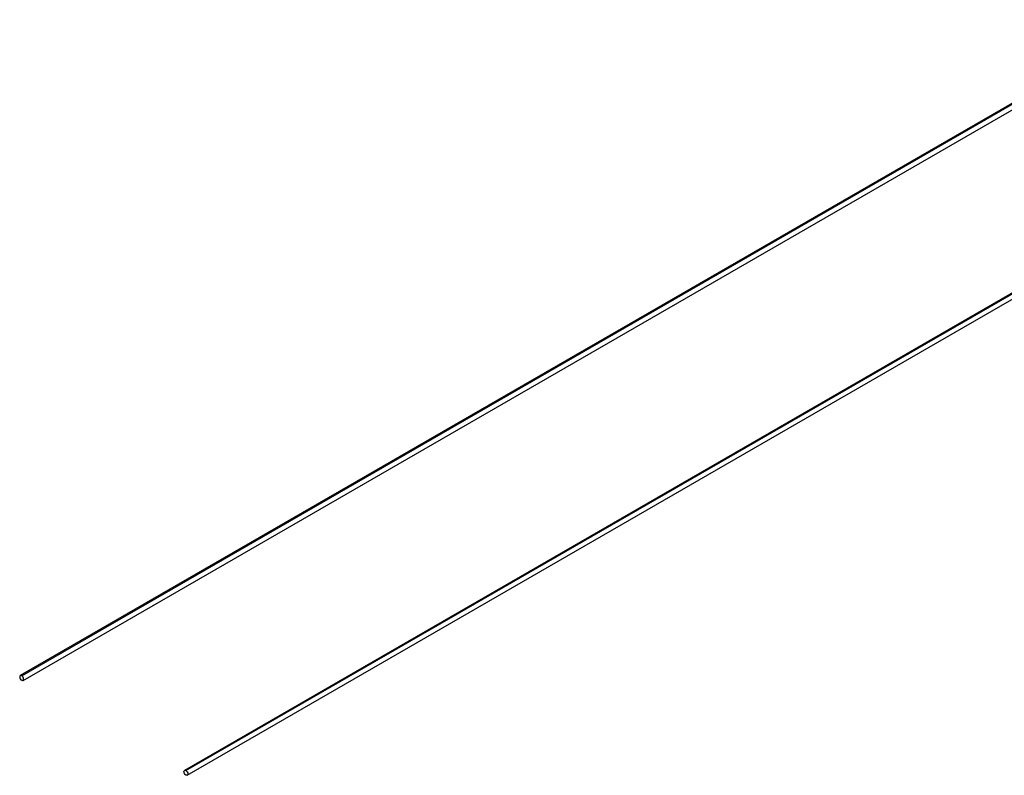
# Paper-space layout '_Isométrica' of a CAD drawing. Header units: millimetres. Extents: x -944 to 849, y -1018 to 47.
# Tile 1 of 35: x -944 to -67, y -1018 to -344. Entities that reach past the tile are written whole.
import ezdxf

# ---------------------------------------------------------------- set-up
doc = ezdxf.new("R2010")
doc.units = ezdxf.units.MM

psp = doc.layouts.new('_Isométrica')

# ---------------------------------------------------------------- linework, layer by layer
at = {"color": 7, "linetype": 'Continuous', "lineweight": 25}
for p, q in [((69.31, -344.48), (-943.98, -929.43)), ((-942.73, -929.56), (70.56, -344.6)), ((-941.48, -933.76), (71.81, -348.81)), ((215.68, -428.98), (-797.61, -1013.93)), ((-796.36, -1014.06), (216.93, -429.1)), ((-795.11, -1018.26), (218.18, -433.31))]:
    psp.add_line(p, q, dxfattribs=at)
at = {"color": 7, "linetype": 'Continuous', "lineweight": 25, "flags": 128}
for points in [[(-942.73, -929.56), (-943.4, -929.32), (-943.98, -929.43), (-944.36, -929.87), (-944.5, -930.58), (-944.36, -931.44), (-943.98, -932.32), (-943.4, -933.09), (-942.73, -933.64)], [(-942.73, -933.64), (-942.05, -933.87), (-941.48, -933.76), (-941.09, -933.32), (-940.96, -932.62), (-941.09, -931.76), (-941.48, -930.88), (-942.05, -930.1), (-942.73, -929.56)], [(-796.36, -1018.14), (-797.03, -1017.59), (-797.61, -1016.82), (-797.99, -1015.94), (-798.12, -1015.08), (-797.99, -1014.37), (-797.61, -1013.93), (-797.03, -1013.82), (-796.36, -1014.06)], [(-796.36, -1014.06), (-795.68, -1014.6), (-795.11, -1015.37), (-794.72, -1016.26), (-794.59, -1017.12), (-794.72, -1017.82), (-795.11, -1018.26), (-795.68, -1018.37), (-796.36, -1018.14)]]:
    psp.add_lwpolyline(points, dxfattribs=at)

doc.saveas('drawing.dxf')
